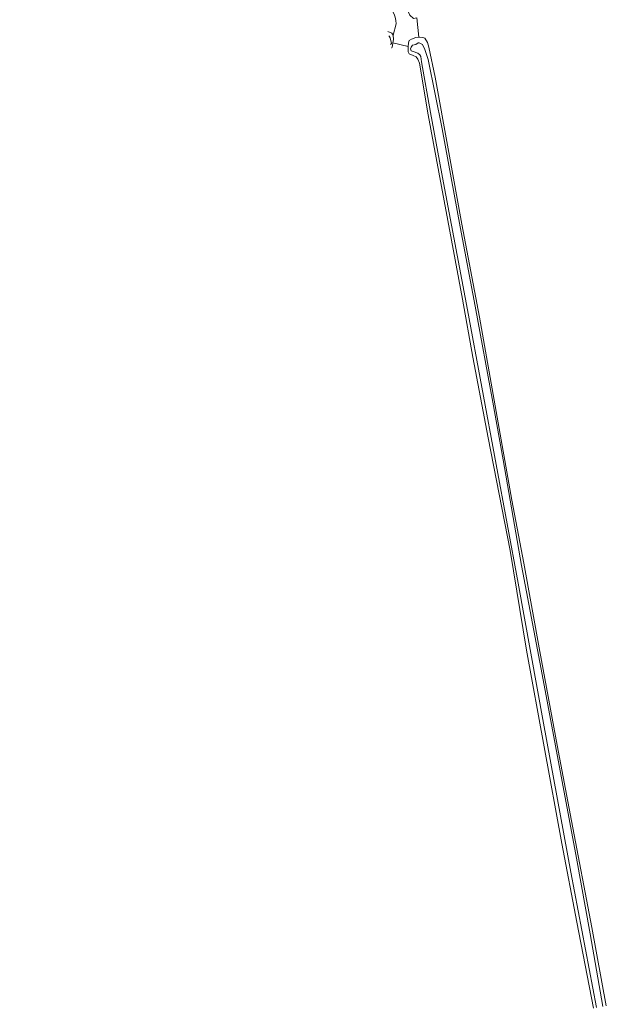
# Model space of a CAD drawing. Header units: metres. Extents: x 101608 to 104514, y 400798 to 405846.
# Tile 17 of 112: x 103979 to 104150, y 402109 to 402396. Entities that reach past the tile are written whole.
import ezdxf

# ---------------------------------------------------------------- set-up
doc = ezdxf.new("R2010")
doc.units = ezdxf.units.M
for name, color, linetype, lineweight in [('B-WE-GR-GRAS-GV', 60, 'Continuous', 13), ('B-WE-GR-RIET-GV', 120, 'Continuous', 13), ('B-WE-OG-WATER_SLOOT-GV', 120, 'Continuous', 18)]:
    doc.layers.add(name, color=color, linetype=linetype, lineweight=lineweight)

msp = doc.modelspace()

# ---------------------------------------------------------------- linework, layer by layer
at = {"layer": 'B-WE-GR-GRAS-GV', "flags": 128}
for points in [[(104088.16, 402391.501), (104088.195, 402390.293), (104088.078, 402389.266), (104092.545, 402388.229), (104092.568, 402389.32), (104092.843, 402389.981), (104093.453, 402390.391), (104094.779, 402390.854), (104095.593, 402390.954), (104095.019, 402396.598), (104094.109, 402396.441), (104093.028, 402397.337), (104092.342, 402398.804), (104069.544, 402507.041), (104069.445, 402508.926), (104065.83, 402510.219), (104065.724, 402508.403), (103979.231, 402539.248)], [(104088.978, 402394.841), (104088.16, 402391.501)], [(104095.019, 402396.598), (104095.593, 402390.954), (104095.821, 402390.982), (104096.837, 402390.88), (104097.335, 402390.633), (104098.155, 402389.382), (104098.552, 402388.086), (104100.406, 402379.25), (104108.203, 402336.433), (104113.295, 402309.323), (104122.768, 402255.901), (104126.235, 402237.568), (104130.895, 402211.851), (104135.96, 402184.512), (104140.188, 402162.443), (104146.049, 402131.303), (104150.301, 402108.458)], [(104146.596, 402107.793), (104141.721, 402132.911), (104137.339, 402155.792), (104127.028, 402212.198), (104122.275, 402241.213), (104115.84, 402274.134), (104111.408, 402297.635), (104108.374, 402314.542), (104102.976, 402343.211), (104098.335, 402368.275), (104095.778, 402383.366), (104095.32, 402384.529), (104094.842, 402385.234), (104093.983, 402385.569), (104092.824, 402386.092), (104092.513, 402386.704), (104092.545, 402388.229), (104088.078, 402389.266), (104087.986, 402388.457), (104087.708, 402387.893), (104087.626, 402387.896)]]:
    msp.add_lwpolyline(points, dxfattribs=at)
at = {"layer": 'B-WE-GR-GRAS-GV'}
msp.add_lwpolyline([(104085.203, 402401.191, -0.2748459), (104088.978, 402394.841)], format="xyb", dxfattribs=at)
at = {"layer": 'B-WE-GR-RIET-GV'}
msp.add_lwpolyline([(104088.978, 402394.841, 0.2748459), (104085.203, 402401.191)], format="xyb", dxfattribs=at)
at = {"layer": 'B-WE-GR-RIET-GV', "flags": 128}
msp.add_lwpolyline([(104086.576, 402392.58), (104087.75, 402392.143), (104088.16, 402391.501), (104088.978, 402394.841)], dxfattribs=at)
at = {"layer": 'B-WE-OG-WATER_SLOOT-GV'}
msp.add_lwpolyline([(104087.626, 402387.896), (104087.708, 402387.893), (104087.986, 402388.457), (104088.078, 402389.266), (104088.195, 402390.293), (104088.16, 402391.501), (104087.75, 402392.143), (104086.576, 402392.58)], dxfattribs=at)
at = {"layer": 'B-WE-OG-WATER_SLOOT-GV', "flags": 128}
for points in [[(104086.849, 402391.359), (104086.996, 402391.276), (104087.303, 402390.794), (104087.613, 402389.104), (104087.413, 402388.846)], [(104087.413, 402388.846), (104087.613, 402389.104), (104087.303, 402390.794), (104086.996, 402391.276), (104086.849, 402391.359)], [(104150.301, 402108.458), (104146.049, 402131.303), (104140.188, 402162.443), (104135.96, 402184.512), (104130.895, 402211.851), (104126.235, 402237.568), (104122.768, 402255.901), (104113.295, 402309.323), (104108.203, 402336.433), (104100.406, 402379.25), (104098.552, 402388.086), (104098.155, 402389.382), (104097.335, 402390.633), (104096.837, 402390.88), (104095.821, 402390.982), (104095.593, 402390.954), (104094.779, 402390.854), (104093.453, 402390.391), (104092.843, 402389.981), (104092.568, 402389.32), (104092.545, 402388.229), (104092.513, 402386.704), (104092.824, 402386.092), (104093.983, 402385.569), (104094.842, 402385.234), (104095.32, 402384.529), (104095.778, 402383.366), (104098.335, 402368.275), (104102.976, 402343.211), (104108.374, 402314.542), (104111.408, 402297.635), (104115.84, 402274.134), (104122.275, 402241.213), (104127.028, 402212.198), (104137.339, 402155.792), (104141.721, 402132.911), (104146.596, 402107.793)], [(104147.487, 402107.966), (104139.95, 402147.469), (104132.006, 402190.87), (104124.624, 402231.738), (104118.142, 402266.325), (104109.855, 402311.415), (104102.812, 402348.469), (104099.022, 402368.949), (104096.408, 402383.744), (104096.167, 402385.306), (104095.923, 402385.822), (104095.322, 402386.262), (104093.934, 402386.811), (104093.407, 402386.959), (104093.195, 402387.508), (104093.376, 402388.036), (104093.816, 402388.637), (104094.24, 402388.682), (104094.726, 402388.827), (104095.464, 402389.305), (104095.757, 402389.347), (104096.654, 402388.817), (104097.35, 402387.366), (104097.988, 402385.62), (104098.347, 402384.486), (104102.457, 402364.244), (104107.656, 402335.667), (104112.045, 402312.556), (104117.228, 402284.534), (104120.218, 402267.717), (104120.203, 402267.655), (104125.587, 402236.902), (104131.285, 402206.648), (104141.566, 402151.531), (104145.565, 402129.455), (104149.253, 402108.265)], [(104149.253, 402108.265), (104145.565, 402129.455), (104141.566, 402151.531), (104131.285, 402206.648), (104125.587, 402236.902), (104120.203, 402267.655), (104120.218, 402267.717), (104117.228, 402284.534), (104112.045, 402312.556), (104107.656, 402335.667), (104102.457, 402364.244), (104098.347, 402384.486), (104097.988, 402385.62), (104097.35, 402387.366), (104096.654, 402388.817), (104095.757, 402389.347), (104095.464, 402389.305), (104094.726, 402388.827), (104094.24, 402388.682), (104093.816, 402388.637), (104093.376, 402388.036), (104093.195, 402387.508), (104093.407, 402386.959), (104093.934, 402386.811), (104095.322, 402386.262), (104095.923, 402385.822), (104096.167, 402385.306), (104096.408, 402383.744), (104099.022, 402368.949), (104102.812, 402348.469), (104109.855, 402311.415), (104118.142, 402266.325), (104124.624, 402231.738), (104132.006, 402190.87), (104139.95, 402147.469), (104147.487, 402107.966)]]:
    msp.add_lwpolyline(points, dxfattribs=at)

doc.saveas('drawing.dxf')
